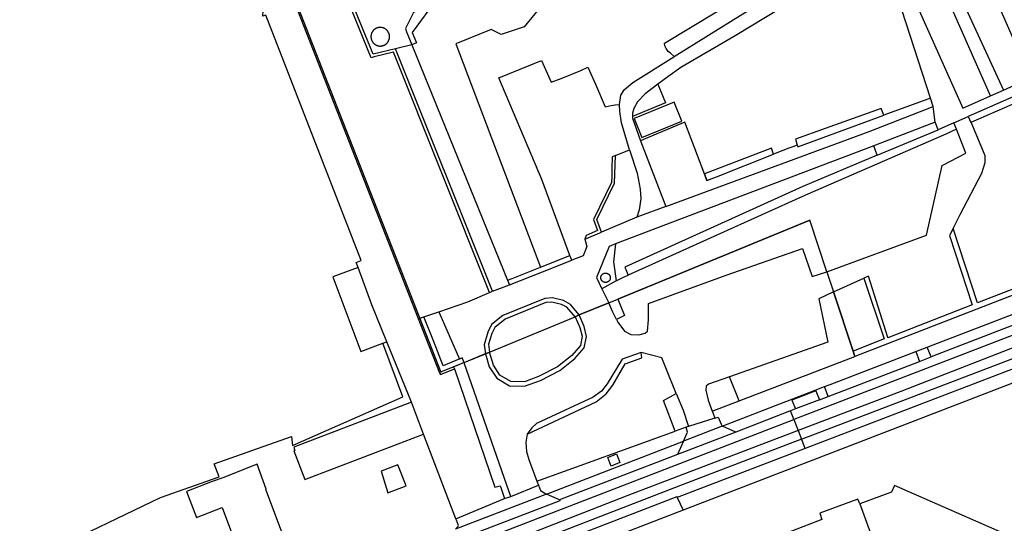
# Model space of a CAD drawing. Header units: metres. Extents: x 174255 to 175175, y 462028 to 462911.
# Tile 215 of 256: x 175055.17 to 175056.751, y 462729.224 to 462730.033. Entities that reach past the tile are written whole.
import ezdxf

# ---------------------------------------------------------------- set-up
doc = ezdxf.new("R2010")
doc.units = ezdxf.units.M
doc.layers.add('N-XX-AL-LIJN_0.20-G', color=7, linetype='Continuous', lineweight=25)

# ---------------------------------------------------------------- blocks, each defined once
blk = doc.blocks.new('Situatie')
at = {"lineweight": -3}
for p, q in [((-0.5939, 16.8602), (-0.2006, 15.8558)), ((0.585, 16.2954), (0.5231, 16.4868)), ((-0.2471, 16.381), (-0.2736, 16.3748)), ((0.6816, 16.2994), (0.7022, 16.3085)), ((0.5924, 16.257), (0.5894, 16.282)), ((0.6225, 16.2557), (0.6455, 16.2658)), ((0.6225, 16.2557), (0.5976, 16.2448)), ((0.4995, 16.2037), (0.494, 16.219)), ((0.1602, 16.1215), (0.114, 16.1044)), ((0.0833, 15.9729), (0.3915, 16.0998)), ((0.4189, 16.0166), (0.3915, 16.0998)), ((0.0305, 16.069), (0.0574, 16.0804)), ((0.4189, 16.0166), (0.4295, 15.9846)), ((0.4189, 16.0166), (0.4295, 15.9846)), ((-0.1179, 15.9855), (-0.0907, 15.9958)), ((-0.0937, 16.0032), (-0.0907, 15.9958)), ((0.4608, 15.8895), (0.4295, 15.9846)), ((0.4295, 15.9846), (0.4608, 15.8895)), ((0.0214, 15.9474), (0.0689, 15.967)), ((0.0689, 15.967), (0.0833, 15.9729)), ((-0.2278, 15.9447), (-0.2041, 15.9527)), ((-0.1227, 15.888), (0.0149, 15.9447)), ((0.0084, 15.942), (0.0149, 15.9447)), ((0.0149, 15.9447), (0.0214, 15.9474)), ((0.0214, 15.9474), (0.0149, 15.9447)), ((-0.1227, 15.888), (0.0084, 15.942)), ((0.7747, 15.937), (0.3659, 15.7798)), ((-0.2478, 15.8074), (-0.2873, 15.9046)), ((0.3782, 15.748), (0.7873, 15.9045)), ((-0.1635, 15.8712), (-0.1292, 15.8854)), ((-0.1635, 15.8712), (-0.1292, 15.8853)), ((-0.1292, 15.8853), (-0.1227, 15.888)), ((-0.1227, 15.888), (-0.1292, 15.8853)), ((0.278, 15.8098), (0.4636, 15.881)), ((0.4631, 15.8826), (0.4608, 15.8895)), ((0.4608, 15.8895), (0.4636, 15.881)), ((0.5614, 15.8887), (0.5674, 15.873)), ((0.5674, 15.873), (0.5861, 15.8802)), ((-0.1708, 15.8682), (-0.1986, 15.8567)), ((-0.1635, 15.8712), (-0.1708, 15.8682)), ((0.4209, 15.8168), (0.5674, 15.873)), ((-0.1986, 15.8567), (-0.2006, 15.8558)), ((0.278, 15.8098), (0.2626, 15.8481)), ((0.4209, 15.8168), (0.4149, 15.8325)), ((0.4009, 15.8256), (0.4069, 15.8114)), ((0.4069, 15.8114), (0.4209, 15.8168)), ((0.2347, 15.7932), (0.278, 15.8098)), ((0.4069, 15.8114), (0.3683, 15.7966)), ((-0.5671, 15.42), (0.3659, 15.7798)), ((0.239, 15.7818), (0.197, 15.7685)), ((0.3659, 15.7798), (0.3728, 15.7619)), ((-0.1768, 15.6204), (-0.2283, 15.7564)), ((0.2726, 15.7596), (0.1793, 15.7233)), ((0.3728, 15.7619), (0.3782, 15.748)), ((0.3839, 15.7332), (0.1788, 15.6546)), ((-0.0466, 15.6808), (-0.0442, 15.6743)), ((-0.0886, 15.6562), (-0.0442, 15.6743)), ((-0.1768, 15.6204), (-0.0984, 15.6528)), ((-0.0984, 15.6528), (-0.0886, 15.6562)), ((0.1788, 15.6546), (0.1882, 15.6341))]:
    blk.add_line(p, q, dxfattribs=at)
for points in [[(-0.3043, 17.4716), (-0.7139, 17.2838), (-0.7183, 17.2812), (-0.7198, 17.279), (-0.7198, 17.2767), (-0.7165, 17.268), (-0.5689, 16.8804), (-0.5693, 16.8764), (-0.5707, 16.8744), (-0.5735, 16.8731), (-0.574, 16.8728), (-0.5779, 16.8717), (-0.5823, 16.8726), (-0.5852, 16.8748), (-0.5963, 16.8708), (-0.4958, 16.6), (-0.497, 16.596), (-0.4931, 16.5973), (-0.2369, 15.9417), (-0.2326, 15.9431), (-0.2278, 15.9447)], [(0.686, 16.8751), (0.8712, 16.465), (0.908, 16.3811), (0.6455, 16.2658)], [(0.1738, 16.3621), (0.284, 16.4308), (0.3664, 16.4803), (0.3236, 16.5761), (0.2935, 16.5642), (0.2795, 16.5976), (0.3102, 16.6085), (0.2812, 16.6671), (0.1543, 16.6141), (0.1451, 16.6361), (0.1391, 16.6336)], [(-0.3336, 16.0234), (-0.3368, 16.0319), (-0.3285, 16.0348), (-0.4814, 16.4288), (-0.4861, 16.4268), (-0.4859, 16.4357), (-0.5157, 16.532), (-0.497, 16.596)], [(-0.1225, 15.9835), (-0.2766, 16.369), (-0.3075, 16.3615), (-0.3123, 16.3602), (-0.3885, 16.5472), (-0.3839, 16.5491)], [(-0.1225, 15.9835), (-0.1179, 15.9855), (-0.2736, 16.3748), (-0.3094, 16.3661), (-0.3839, 16.5491)], [(0.0082, 16.5401), (-0.1832, 16.4607), (-0.2446, 16.4327), (-0.2575, 16.4073), (-0.2556, 16.4021), (-0.2471, 16.381)], [(0.0112, 16.5327), (-0.2197, 16.4369), (-0.2465, 16.4009), (-0.2397, 16.384), (-0.2471, 16.381)], [(0.607, 16.5153), (0.7022, 16.3085), (0.7024, 16.3082), (0.7454, 16.3281), (0.6539, 16.5369)], [(0.1738, 16.3621), (0.1677, 16.3674), (0.1643, 16.3701), (0.1608, 16.375), (0.1586, 16.3796), (0.1584, 16.3836), (0.2835, 16.4598), (0.2484, 16.5228), (0.2085, 16.5261), (0.1793, 16.5142)], [(0.4832, 16.5042), (0.4055, 16.4718), (0.3432, 16.4388), (0.2718, 16.3956), (0.1843, 16.3448), (0.1636, 16.3294), (0.1478, 16.3176), (0.1599, 16.2877), (0.1068, 16.2661), (0.1068, 16.2632), (0.1198, 16.227)], [(0.5442, 16.4878), (0.637, 16.2795), (0.6816, 16.2994), (0.5894, 16.5078)], [(0.0351, 16.4724), (-0.0426, 16.4398), (-0.0668, 16.4101), (-0.1038, 16.3975), (-0.12, 16.4058), (-0.1768, 16.3825), (-0.0405, 16.0242)], [(-0.2845, 16.3875), (-0.2844, 16.3877), (-0.2843, 16.388), (-0.2842, 16.3882), (-0.284, 16.3887), (-0.2839, 16.3889), (-0.2838, 16.3892), (-0.2837, 16.3894), (-0.2836, 16.3897), (-0.2836, 16.3899), (-0.2835, 16.3902), (-0.2834, 16.3904), (-0.2834, 16.3907), (-0.2833, 16.3909), (-0.2833, 16.3912), (-0.2832, 16.3914), (-0.2832, 16.3917), (-0.2831, 16.392), (-0.2831, 16.3922), (-0.2831, 16.3925), (-0.283, 16.3933), (-0.283, 16.3935), (-0.283, 16.3938), (-0.283, 16.3943), (-0.283, 16.3948), (-0.2831, 16.3956), (-0.2831, 16.3959), (-0.2831, 16.3961), (-0.2832, 16.3964), (-0.2832, 16.3966), (-0.2833, 16.3969), (-0.2833, 16.3971), (-0.2834, 16.3974), (-0.2834, 16.3976), (-0.2836, 16.3982), (-0.2836, 16.3984), (-0.2838, 16.3989), (-0.2839, 16.3991), (-0.284, 16.3994), (-0.2841, 16.3996), (-0.2843, 16.4001), (-0.2844, 16.4004), (-0.2845, 16.4006), (-0.2846, 16.4008), (-0.2847, 16.4011), (-0.2849, 16.4013), (-0.285, 16.4015), (-0.2851, 16.4017), (-0.2853, 16.402), (-0.2854, 16.4022), (-0.2856, 16.4024), (-0.2857, 16.4026), (-0.2858, 16.4028), (-0.286, 16.403), (-0.2862, 16.4032), (-0.2863, 16.4034), (-0.2865, 16.4036), (-0.2867, 16.4038), (-0.2868, 16.404), (-0.287, 16.4042), (-0.2872, 16.4044), (-0.2874, 16.4046), (-0.2875, 16.4048), (-0.2877, 16.405), (-0.2879, 16.4051), (-0.2881, 16.4053), (-0.2883, 16.4055), (-0.2885, 16.4057), (-0.2887, 16.4058), (-0.2889, 16.406), (-0.2891, 16.4061), (-0.2894, 16.4063), (-0.2896, 16.4064), (-0.2898, 16.4066), (-0.29, 16.4067), (-0.2902, 16.4068), (-0.2905, 16.407), (-0.2907, 16.4071), (-0.2909, 16.4072), (-0.2911, 16.4073), (-0.2914, 16.4075), (-0.2916, 16.4076), (-0.2919, 16.4077), (-0.2921, 16.4078), (-0.2923, 16.4079), (-0.2926, 16.408), (-0.2928, 16.4081), (-0.2931, 16.4082), (-0.2933, 16.4083), (-0.2936, 16.4083), (-0.2938, 16.4084), (-0.2941, 16.4085), (-0.2943, 16.4085), (-0.2946, 16.4086), (-0.2948, 16.4086), (-0.2951, 16.4087), (-0.2953, 16.4088), (-0.2956, 16.4088), (-0.2959, 16.4088), (-0.2961, 16.4089), (-0.2964, 16.4089), (-0.2969, 16.4089), (-0.2972, 16.409), (-0.2974, 16.409), (-0.2977, 16.409), (-0.2979, 16.409), (-0.2982, 16.409), (-0.2985, 16.409), (-0.2987, 16.409), (-0.299, 16.4089), (-0.2992, 16.4089), (-0.2995, 16.4089), (-0.2998, 16.4089), (-0.3, 16.4088), (-0.3003, 16.4088), (-0.3005, 16.4088), (-0.3008, 16.4087), (-0.301, 16.4086), (-0.3013, 16.4086), (-0.3016, 16.4085), (-0.3018, 16.4085), (-0.3021, 16.4084), (-0.3023, 16.4083), (-0.3026, 16.4083), (-0.3028, 16.4082), (-0.303, 16.4081), (-0.3033, 16.408), (-0.3035, 16.4079), (-0.3038, 16.4078), (-0.304, 16.4077), (-0.3043, 16.4076), (-0.3045, 16.4075), (-0.3047, 16.4073), (-0.305, 16.4072), (-0.3052, 16.4071), (-0.3054, 16.407), (-0.3056, 16.4068), (-0.3059, 16.4067), (-0.3061, 16.4066), (-0.3063, 16.4064), (-0.3065, 16.4063), (-0.3067, 16.4061), (-0.3069, 16.406), (-0.3071, 16.4058), (-0.3073, 16.4057), (-0.3075, 16.4055), (-0.3077, 16.4053), (-0.3079, 16.4051), (-0.3081, 16.405), (-0.3083, 16.4048), (-0.3085, 16.4046), (-0.3087, 16.4044), (-0.3089, 16.4042), (-0.309, 16.404), (-0.3092, 16.4038), (-0.3094, 16.4036), (-0.3096, 16.4034), (-0.3097, 16.4032), (-0.3099, 16.403), (-0.31, 16.4028), (-0.3102, 16.4026), (-0.3103, 16.4024), (-0.3105, 16.4022), (-0.3106, 16.402), (-0.3107, 16.4017), (-0.3109, 16.4015), (-0.311, 16.4013), (-0.3111, 16.4011), (-0.3113, 16.4008), (-0.3114, 16.4006), (-0.3115, 16.4004), (-0.3116, 16.4001), (-0.3117, 16.3999), (-0.3118, 16.3996), (-0.3119, 16.3994), (-0.312, 16.3991), (-0.3121, 16.3989), (-0.3122, 16.3986), (-0.3122, 16.3984), (-0.3124, 16.3976), (-0.3125, 16.3974), (-0.3126, 16.3971), (-0.3126, 16.3969), (-0.3127, 16.3966), (-0.3127, 16.3964), (-0.3127, 16.3961), (-0.3128, 16.3959), (-0.3128, 16.3956), (-0.3129, 16.3948), (-0.3129, 16.3943), (-0.3129, 16.3938), (-0.3129, 16.3933), (-0.3128, 16.3925), (-0.3128, 16.3922), (-0.3127, 16.392), (-0.3127, 16.3917), (-0.3127, 16.3914), (-0.3126, 16.3912), (-0.3126, 16.3909), (-0.3125, 16.3907), (-0.3124, 16.3904), (-0.3124, 16.3902), (-0.3123, 16.3899), (-0.3122, 16.3897), (-0.3122, 16.3894), (-0.3121, 16.3892), (-0.312, 16.3889), (-0.3119, 16.3887), (-0.3118, 16.3884), (-0.3117, 16.3882), (-0.3116, 16.388), (-0.3115, 16.3877), (-0.3114, 16.3875), (-0.3113, 16.3872), (-0.3111, 16.387), (-0.311, 16.3868), (-0.3109, 16.3866), (-0.3107, 16.3863), (-0.3106, 16.3861), (-0.3105, 16.3859), (-0.3103, 16.3857), (-0.3102, 16.3855), (-0.31, 16.3852), (-0.3099, 16.385), (-0.3097, 16.3848), (-0.3096, 16.3846), (-0.3094, 16.3844), (-0.3092, 16.3842), (-0.309, 16.384), (-0.3089, 16.3838), (-0.3087, 16.3836), (-0.3085, 16.3835), (-0.3083, 16.3833), (-0.3081, 16.3831), (-0.3079, 16.3829), (-0.3077, 16.3828), (-0.3075, 16.3826), (-0.3073, 16.3824), (-0.3071, 16.3823), (-0.3069, 16.3821), (-0.3067, 16.3819), (-0.3065, 16.3818), (-0.3063, 16.3816), (-0.3061, 16.3815), (-0.3059, 16.3814), (-0.3056, 16.3812), (-0.3054, 16.3811), (-0.3052, 16.381), (-0.305, 16.3808), (-0.3047, 16.3807), (-0.3045, 16.3806), (-0.3043, 16.3805), (-0.304, 16.3804), (-0.3038, 16.3803), (-0.3035, 16.3802), (-0.3033, 16.3801), (-0.303, 16.38), (-0.3028, 16.3799), (-0.3026, 16.3798), (-0.3023, 16.3797), (-0.3021, 16.3797), (-0.3018, 16.3796), (-0.3016, 16.3795), (-0.3013, 16.3795), (-0.301, 16.3794), (-0.3008, 16.3794), (-0.3005, 16.3793), (-0.3003, 16.3793), (-0.3, 16.3792), (-0.2998, 16.3792), (-0.2995, 16.3792), (-0.2992, 16.3791), (-0.299, 16.3791), (-0.2987, 16.3791), (-0.2985, 16.3791), (-0.2982, 16.3791), (-0.2979, 16.3791), (-0.2977, 16.3791), (-0.2974, 16.3791), (-0.2972, 16.3791), (-0.2969, 16.3791), (-0.2966, 16.3791), (-0.2964, 16.3792), (-0.2961, 16.3792), (-0.2959, 16.3792), (-0.2956, 16.3793), (-0.2953, 16.3793), (-0.2951, 16.3794), (-0.2948, 16.3794), (-0.2946, 16.3795), (-0.2943, 16.3795), (-0.2941, 16.3796), (-0.2938, 16.3797), (-0.2936, 16.3797), (-0.2933, 16.3798), (-0.2931, 16.3799), (-0.2928, 16.38), (-0.2926, 16.3801), (-0.2923, 16.3802), (-0.2921, 16.3803), (-0.2919, 16.3804), (-0.2916, 16.3805), (-0.2914, 16.3806), (-0.2911, 16.3807), (-0.2909, 16.3808), (-0.2907, 16.381), (-0.2905, 16.3811), (-0.2902, 16.3812), (-0.29, 16.3814), (-0.2898, 16.3815), (-0.2896, 16.3816), (-0.2894, 16.3818), (-0.2891, 16.3819), (-0.2889, 16.3821), (-0.2887, 16.3823), (-0.2885, 16.3824), (-0.2883, 16.3826), (-0.2881, 16.3828), (-0.2879, 16.3829), (-0.2877, 16.3831), (-0.2875, 16.3833), (-0.2874, 16.3835), (-0.2872, 16.3836), (-0.287, 16.3838), (-0.2868, 16.384), (-0.2867, 16.3842), (-0.2865, 16.3844), (-0.2863, 16.3846), (-0.2862, 16.3848), (-0.286, 16.385), (-0.2858, 16.3852), (-0.2857, 16.3855), (-0.2856, 16.3857), (-0.2854, 16.3859), (-0.2853, 16.3861), (-0.2851, 16.3863), (-0.285, 16.3866), (-0.2849, 16.3868), (-0.2847, 16.387), (-0.2846, 16.3872), (-0.2845, 16.3875)], [(-0.2471, 16.381), (-0.0937, 16.0032), (-0.0863, 16.0061), (-0.0405, 16.0242)], [(0.9292, 16.3784), (1.0475, 16.1167), (0.6606, 15.9669), (0.6213, 16.0862), (0.6329, 16.1086), (0.6673, 16.1752), (0.6727, 16.1923), (0.6727, 16.2031), (0.6504, 16.2567), (0.9292, 16.3784)], [(-0.0405, 16.0242), (0.0066, 16.0427), (-0.0388, 16.1647), (-0.1076, 16.3279), (-0.0389, 16.3559), (-0.0234, 16.321), (-0.0078, 16.327), (0.0242, 16.3398), (0.0354, 16.3451), (0.0473, 16.3176), (0.0629, 16.2814), (0.0725, 16.2838), (0.0792, 16.2846), (0.0863, 16.2852), (0.0884, 16.3003), (0.0942, 16.3094), (0.1075, 16.3203), (0.1733, 16.3618), (0.1738, 16.3621)], [(0.1478, 16.3176), (0.1273, 16.3024), (0.1149, 16.2893), (0.109, 16.2789), (0.1068, 16.2713), (0.1068, 16.2661)], [(0.2264, 16.163), (0.2213, 16.1767), (0.191, 16.2568), (0.1485, 16.239), (0.1198, 16.227), (0.1602, 16.1215), (0.4865, 16.242), (0.5894, 16.282), (0.585, 16.2954), (0.5101, 16.268)], [(0.1023, 16.2123), (0.0893, 16.2557), (0.0866, 16.2738), (0.0863, 16.2852)], [(0.1219, 16.2324), (0.186, 16.2585), (0.1736, 16.2888), (0.1095, 16.2627), (0.1219, 16.2324)], [(0.5101, 16.268), (0.5057, 16.2789), (0.4161, 16.2467), (0.3683, 16.2295), (0.3714, 16.2201)], [(0.3714, 16.2201), (0.3722, 16.2178), (0.3723, 16.2175), (0.5101, 16.268)], [(0.6268, 16.2456), (0.6225, 16.2557), (0.6455, 16.2658), (0.6498, 16.2564), (0.6504, 16.2567)], [(0.4189, 16.0166), (0.5786, 16.0755), (0.6041, 16.1871), (0.6416, 16.2073), (0.6268, 16.2456), (0.6096, 16.2378), (0.3846, 16.1396), (0.0998, 16.0115)], [(0.4995, 16.2037), (0.5976, 16.2448), (0.5924, 16.257), (0.4966, 16.22), (0.494, 16.219)], [(0.114, 16.1044), (0.0574, 16.0804), (0.0495, 16.1005), (0.0782, 16.1589), (0.0796, 16.2032), (0.1023, 16.2123), (0.1144, 16.175), (0.1192, 16.1496), (0.1202, 16.1341), (0.1176, 16.1161), (0.114, 16.1044)], [(0.494, 16.219), (0.171, 16.0962), (0.0795, 16.0615), (0.0765, 16.0328), (0.0805, 16.0022)], [(0.3334, 16.2055), (0.33, 16.215), (0.2224, 16.1738), (0.2264, 16.163)], [(0.3714, 16.2201), (0.3643, 16.2173), (0.3576, 16.215), (0.3334, 16.2055)], [(0.0796, 16.2032), (0.0745, 16.2012), (0.074, 16.1833), (0.0736, 16.1703), (0.0732, 16.1601), (0.0441, 16.1007), (0.051, 16.0831), (0.0325, 16.0752), (0.0305, 16.069), (0.0338, 16.0576), (0.0275, 16.0424), (0.0094, 16.0352), (0.0066, 16.0427)], [(0.4995, 16.2037), (0.3802, 16.1537), (0.0947, 16.0242), (0.0998, 16.0115)], [(0.2264, 16.163), (0.2418, 16.169), (0.3334, 16.2055)], [(0.2347, 15.7932), (0.2361, 15.7894), (0.239, 15.7818), (0.2446, 15.7835), (0.2492, 15.7722), (0.251, 15.7691), (0.3528, 15.8085), (0.3545, 15.8092), (0.4003, 15.8269), (0.4149, 15.8325), (0.424, 15.836), (0.5614, 15.8887), (0.58, 15.8959), (0.5893, 15.8995), (1.0702, 16.0841), (1.0591, 16.1137), (1.0505, 16.1101), (1.0512, 16.1085), (0.4636, 15.881)], [(0.4189, 16.0166), (0.3915, 16.0998), (0.0833, 15.9728)], [(0.6213, 16.0862), (0.6155, 16.0749), (0.6522, 15.9636), (0.5167, 15.911), (0.5167, 15.9111), (0.4854, 16.0096), (0.478, 16.0063)], [(1.0702, 16.0841), (1.0735, 16.0854), (1.0768, 16.0866), (1.0807, 16.0764), (1.0768, 16.0749), (0.8411, 15.9853), (0.7962, 15.9683), (0.7986, 15.9631), (0.7694, 15.9507), (0.5956, 15.8838), (0.5861, 15.8802), (0.58, 15.8959)], [(0.0795, 16.0615), (0.0694, 16.0576), (0.049, 16.0078), (0.0579, 15.9896)], [(0.0833, 15.9728), (0.0942, 15.9466), (0.0811, 15.9402), (0.0832, 15.936), (0.0943, 15.9216), (0.1041, 15.9161), (0.1168, 15.9158), (0.1274, 15.9184), (0.131, 15.9212), (0.1328, 15.9395), (0.1328, 15.9658), (0.2571, 16.0111), (0.3796, 16.0541), (0.3952, 16.0092), (0.4189, 16.0166)], [(-0.2939, 15.902), (-0.2873, 15.9046), (-0.3112, 15.9636), (-0.3336, 16.0234), (-0.3739, 16.0086), (-0.3288, 15.8889), (-0.2939, 15.902)], [(-0.0907, 15.9958), (-0.0376, 16.0167), (0.0094, 16.0352)], [(0.0641, 16.0147), (0.0642, 16.0147), (0.0644, 16.0147), (0.0645, 16.0147), (0.0646, 16.0147), (0.0648, 16.0147), (0.0649, 16.0147), (0.065, 16.0146), (0.0651, 16.0146), (0.0653, 16.0146), (0.0654, 16.0146), (0.0655, 16.0145), (0.0657, 16.0145), (0.0658, 16.0145), (0.0659, 16.0144), (0.066, 16.0144), (0.0662, 16.0143), (0.0663, 16.0143), (0.0664, 16.0143), (0.0665, 16.0142), (0.0667, 16.0142), (0.0668, 16.0141), (0.0669, 16.014), (0.067, 16.014), (0.0671, 16.0139), (0.0673, 16.0139), (0.0674, 16.0138), (0.0675, 16.0137), (0.0676, 16.0137), (0.0677, 16.0136), (0.0678, 16.0135), (0.0679, 16.0135), (0.068, 16.0134), (0.0682, 16.0133), (0.0683, 16.0132), (0.0684, 16.0131), (0.0685, 16.0131), (0.0686, 16.013), (0.0687, 16.0129), (0.0688, 16.0128), (0.0689, 16.0127), (0.069, 16.0126), (0.0691, 16.0125), (0.0692, 16.0123), (0.0693, 16.0122), (0.0694, 16.0122), (0.0695, 16.0121), (0.0696, 16.0119), (0.0697, 16.0118), (0.0698, 16.0117), (0.0698, 16.0116), (0.0699, 16.0115), (0.07, 16.0114), (0.0701, 16.0113), (0.0701, 16.0112), (0.0702, 16.0111), (0.0703, 16.011), (0.0703, 16.0109), (0.0704, 16.0107), (0.0704, 16.0106), (0.0705, 16.0105), (0.0706, 16.0104), (0.0706, 16.0103), (0.0707, 16.0101), (0.0707, 16.01), (0.0708, 16.0099), (0.0708, 16.0098), (0.0709, 16.0097), (0.0709, 16.0095), (0.0709, 16.0094), (0.071, 16.0093), (0.071, 16.0091), (0.0711, 16.009), (0.0711, 16.0088), (0.0711, 16.0086), (0.0712, 16.0085), (0.0712, 16.0082), (0.0712, 16.0081), (0.0712, 16.008), (0.0712, 16.0078), (0.0713, 16.0077), (0.0713, 16.0076), (0.0713, 16.0074), (0.0713, 16.0069), (0.0713, 16.0068), (0.0712, 16.0065), (0.0712, 16.0064), (0.0712, 16.0063), (0.0712, 16.0061), (0.0712, 16.006), (0.0712, 16.0059), (0.0711, 16.0057), (0.0711, 16.0056), (0.0711, 16.0055), (0.0711, 16.0053), (0.071, 16.0052), (0.071, 16.0051), (0.0709, 16.005), (0.0709, 16.0048), (0.0709, 16.0047), (0.0708, 16.0046), (0.0708, 16.0045), (0.0707, 16.0043), (0.0707, 16.0042), (0.0706, 16.0041), (0.0706, 16.004), (0.0705, 16.0039), (0.0704, 16.0037), (0.0704, 16.0036), (0.0703, 16.0035), (0.0703, 16.0034), (0.0702, 16.0033), (0.0701, 16.0032), (0.0701, 16.0031), (0.07, 16.003), (0.0699, 16.0028), (0.0698, 16.0027), (0.0698, 16.0026), (0.0697, 16.0025), (0.0696, 16.0024), (0.0695, 16.0023), (0.0694, 16.0022), (0.0693, 16.0021), (0.0692, 16.002), (0.0691, 16.0019), (0.0691, 16.0018), (0.069, 16.0017), (0.0689, 16.0016), (0.0688, 16.0016), (0.0687, 16.0015), (0.0686, 16.0014), (0.0685, 16.0013), (0.0684, 16.0012), (0.0683, 16.0011), (0.0682, 16.0011), (0.068, 16.001), (0.0679, 16.0009), (0.0678, 16.0008), (0.0677, 16.0008), (0.0676, 16.0007), (0.0675, 16.0006), (0.0674, 16.0006), (0.0673, 16.0005), (0.0671, 16.0004), (0.067, 16.0004), (0.0669, 16.0003), (0.0668, 16.0003), (0.0667, 16.0002), (0.0665, 16.0002), (0.0664, 16.0001), (0.0663, 16.0001), (0.0662, 16), (0.066, 16), (0.0659, 15.9999), (0.0658, 15.9999), (0.0657, 15.9999), (0.0655, 15.9998), (0.0654, 15.9998), (0.0653, 15.9998), (0.0651, 15.9998), (0.065, 15.9997), (0.0649, 15.9997), (0.0648, 15.9997), (0.0646, 15.9997), (0.0645, 15.9997), (0.0644, 15.9996), (0.0642, 15.9996), (0.0641, 15.9996), (0.064, 15.9996), (0.0638, 15.9996), (0.0637, 15.9996), (0.0636, 15.9996), (0.0634, 15.9996), (0.0633, 15.9996), (0.0632, 15.9996), (0.063, 15.9996), (0.0629, 15.9997), (0.0628, 15.9997), (0.0627, 15.9997), (0.0625, 15.9997), (0.0624, 15.9997), (0.0623, 15.9998), (0.0621, 15.9998), (0.062, 15.9998), (0.0619, 15.9998), (0.0617, 15.9999), (0.0616, 15.9999), (0.0615, 15.9999), (0.0614, 16), (0.0612, 16), (0.0611, 16.0001), (0.061, 16.0001), (0.0609, 16.0002), (0.0607, 16.0002), (0.0606, 16.0003), (0.0605, 16.0003), (0.0604, 16.0004), (0.0603, 16.0004), (0.0602, 16.0005), (0.06, 16.0006), (0.0599, 16.0006), (0.0598, 16.0007), (0.0597, 16.0008), (0.0596, 16.0008), (0.0595, 16.0009), (0.0594, 16.001), (0.0593, 16.0011), (0.0591, 16.0011), (0.059, 16.0012), (0.0589, 16.0013), (0.0588, 16.0014), (0.0587, 16.0015), (0.0586, 16.0016), (0.0585, 16.0016), (0.0584, 16.0017), (0.0584, 16.0018), (0.0583, 16.0019), (0.0582, 16.002), (0.0581, 16.0021), (0.058, 16.0022), (0.0579, 16.0023), (0.0578, 16.0024), (0.0577, 16.0025), (0.0577, 16.0026), (0.0576, 16.0027), (0.0575, 16.0028), (0.0574, 16.003), (0.0574, 16.0031), (0.0573, 16.0032), (0.0572, 16.0033), (0.0571, 16.0034), (0.0571, 16.0035), (0.057, 16.0036), (0.057, 16.0037), (0.0569, 16.0039), (0.0568, 16.004), (0.0568, 16.0041), (0.0567, 16.0042), (0.0567, 16.0043), (0.0566, 16.0045), (0.0566, 16.0046), (0.0565, 16.0047), (0.0565, 16.0048), (0.0565, 16.005), (0.0564, 16.0051), (0.0564, 16.0052), (0.0563, 16.0053), (0.0563, 16.0055), (0.0563, 16.0056), (0.0563, 16.0057), (0.0562, 16.0059), (0.0562, 16.006), (0.0562, 16.0061), (0.0562, 16.0063), (0.0562, 16.0064), (0.0562, 16.0065), (0.0562, 16.0066), (0.0561, 16.0068), (0.0561, 16.0069), (0.0561, 16.0074), (0.0561, 16.0076), (0.0562, 16.0078), (0.0562, 16.008), (0.0562, 16.0081), (0.0562, 16.0082), (0.0562, 16.0084), (0.0562, 16.0085), (0.0563, 16.0086), (0.0563, 16.0088), (0.0563, 16.0089), (0.0563, 16.009), (0.0564, 16.0091), (0.0564, 16.0093), (0.0565, 16.0094), (0.0565, 16.0095), (0.0565, 16.0097), (0.0566, 16.0098), (0.0566, 16.0099), (0.0567, 16.01), (0.0567, 16.0101), (0.0568, 16.0103), (0.0568, 16.0104), (0.0569, 16.0105), (0.057, 16.0106), (0.057, 16.0107), (0.0571, 16.0109), (0.0571, 16.011), (0.0572, 16.0111), (0.0573, 16.0112), (0.0574, 16.0113), (0.0574, 16.0114), (0.0575, 16.0115), (0.0576, 16.0116), (0.0577, 16.0117), (0.0577, 16.0118), (0.0578, 16.0119), (0.0579, 16.0121), (0.058, 16.0122), (0.0581, 16.0122), (0.0582, 16.0123), (0.0583, 16.0124), (0.0584, 16.0125), (0.0584, 16.0126), (0.0585, 16.0127), (0.0586, 16.0128), (0.0587, 16.0129), (0.0588, 16.013), (0.0589, 16.0131), (0.059, 16.0131), (0.0591, 16.0132), (0.0593, 16.0133), (0.0594, 16.0134), (0.0595, 16.0135), (0.0596, 16.0135), (0.0597, 16.0136), (0.0598, 16.0137), (0.0599, 16.0137), (0.06, 16.0138), (0.0602, 16.0139), (0.0603, 16.0139), (0.0604, 16.014), (0.0605, 16.014), (0.0606, 16.0141), (0.0607, 16.0142), (0.0609, 16.0142), (0.061, 16.0143), (0.0611, 16.0143), (0.0612, 16.0143), (0.0614, 16.0144), (0.0615, 16.0144), (0.0616, 16.0145), (0.0617, 16.0145), (0.0619, 16.0145), (0.062, 16.0146), (0.0621, 16.0146), (0.0623, 16.0146), (0.0624, 16.0146), (0.0625, 16.0147), (0.0627, 16.0147), (0.0628, 16.0147), (0.0629, 16.0147), (0.063, 16.0147), (0.0632, 16.0147), (0.0633, 16.0147), (0.0634, 16.0147), (0.0636, 16.0148), (0.0637, 16.0148), (0.0638, 16.0148), (0.064, 16.0147), (0.0641, 16.0147)], [(0.0805, 16.0022), (0.0924, 16.0082), (0.0998, 16.0115)], [(0.4295, 15.9846), (0.478, 16.0063), (0.5108, 15.9089), (0.4608, 15.8895)], [(0.0805, 16.0022), (0.0579, 15.9896), (0.0689, 15.9669), (0.0833, 15.9728)], [(-0.2041, 15.9527), (-0.1573, 15.9685), (-0.1225, 15.9835)], [(0.0214, 15.9474), (0.0073, 15.964), (-0.0038, 15.9705), (-0.0213, 15.9751), (-0.0338, 15.9741), (-0.1013, 15.9464), (-0.1193, 15.932), (-0.1254, 15.9197), (-0.1313, 15.8993), (-0.1292, 15.8853)], [(0.4295, 15.9846), (0.406, 15.9732), (0.4206, 15.904), (0.2626, 15.8481)], [(0.0149, 15.9447), (0.0016, 15.9598), (-0.0069, 15.9642), (-0.0226, 15.9682), (-0.032, 15.9674), (-0.0974, 15.9406), (-0.1139, 15.9275), (-0.1188, 15.9175), (-0.1244, 15.9004), (-0.1227, 15.888)], [(0.0811, 15.9402), (0.0748, 15.9528), (0.0689, 15.9669), (0.0214, 15.9474)], [(-0.2041, 15.9527), (-0.1707, 15.8767), (-0.1728, 15.8758), (-0.1967, 15.8657), (-0.2127, 15.9061), (-0.2278, 15.9447)], [(-0.1292, 15.8853), (-0.1229, 15.8644), (-0.111, 15.846), (-0.0907, 15.8338), (-0.0662, 15.833), (-0.0407, 15.8424), (-0.0099, 15.8582), (0.0146, 15.8774), (0.0293, 15.8949), (0.0329, 15.9129), (0.0293, 15.9292), (0.0214, 15.9474)], [(0.0149, 15.9447), (0.0226, 15.9271), (0.026, 15.9136), (0.0234, 15.8986), (0.0098, 15.8825), (-0.0135, 15.8642), (-0.0439, 15.8486), (-0.0666, 15.84), (-0.0885, 15.8405), (-0.1062, 15.8511), (-0.1164, 15.8669), (-0.1227, 15.888)], [(-0.2369, 15.9417), (-0.2029, 15.8548), (-0.2011, 15.8519), (-0.1787, 15.8609), (-0.114, 15.671), (-0.1053, 15.6732), (-0.1044, 15.6708), (-0.0984, 15.6528)], [(0.7814, 15.9196), (0.7749, 15.9171), (0.5375, 15.8248), (0.3728, 15.7619)], [(0.7914, 15.8667), (0.1882, 15.6341), (-0.8261, 15.2428)], [(-1.1613, 15.241), (-1.1957, 15.3298), (-0.9917, 15.4786), (-0.9024, 15.5316), (-0.8331, 15.5668), (-0.6504, 15.6546), (-0.5565, 15.6876), (-0.5644, 15.7088), (-0.4401, 15.7525), (-0.4387, 15.7379), (-0.2615, 15.816), (-0.2939, 15.902)], [(-0.0622, 15.7564), (0.0485, 15.8083), (0.0649, 15.821), (0.0755, 15.8347), (0.0951, 15.8688), (0.1217, 15.8786), (0.1208, 15.8871)], [(0.1208, 15.8871), (0.0904, 15.8764), (0.0665, 15.8368), (0.0574, 15.8254), (0.0436, 15.8156), (-0.0474, 15.7734), (-0.0548, 15.7664), (-0.0622, 15.7564)], [(0.1771, 15.8215), (0.1612, 15.86), (0.1542, 15.8788), (0.1208, 15.8871)], [(0.7935, 15.8883), (0.7861, 15.8874), (0.3839, 15.7332)], [(-0.1635, 15.8712), (-0.1708, 15.8682), (-0.1801, 15.8643), (-0.1787, 15.8609)], [(-0.1635, 15.8712), (-0.1666, 15.8784), (-0.1707, 15.8767)], [(-0.0886, 15.6562), (-0.0945, 15.6741), (-0.1632, 15.8705), (-0.1635, 15.8712)], [(0.2626, 15.8481), (0.2291, 15.8362), (0.2251, 15.8334), (0.2245, 15.8268), (0.2281, 15.8105), (0.2347, 15.7932)], [(0.1753, 15.7609), (0.1569, 15.81), (0.1771, 15.8215)], [(0.1771, 15.8215), (0.1884, 15.7944), (0.197, 15.7685), (0.1931, 15.7673), (0.1753, 15.7609)], [(0.4003, 15.8269), (0.4009, 15.8256), (0.3626, 15.8108), (0.3683, 15.7966), (0.3606, 15.7936), (0.359, 15.7929), (0.2726, 15.7596), (0.2525, 15.7685), (0.251, 15.7691)], [(-0.2283, 15.7564), (-0.2478, 15.8074), (-0.4367, 15.7354), (-0.4351, 15.7296), (-0.4365, 15.7292), (-0.4189, 15.6834), (-0.2283, 15.7564)], [(0.3659, 15.7798), (0.3648, 15.7827), (0.3606, 15.7936)], [(0.3728, 15.7619), (0.0993, 15.6575), (-0.2387, 15.5256), (-0.5603, 15.4023)], [(-0.0622, 15.7564), (-0.0642, 15.7435), (-0.0634, 15.7285), (-0.0596, 15.7155), (-0.0466, 15.6808), (0.1753, 15.7609)], [(0.251, 15.7691), (0.1888, 15.7451), (0.195, 15.7592), (0.1931, 15.7673)], [(0.3782, 15.748), (0.1837, 15.6735), (-0.5546, 15.3877)], [(0.1793, 15.7233), (-0.0102, 15.6507), (-0.031, 15.6601), (0.1888, 15.7451), (0.1883, 15.744), (0.1793, 15.7233)], [(0.3839, 15.7332), (0.3796, 15.7442), (0.3782, 15.748)], [(0.0848, 15.7151), (0.0867, 15.7105), (0.0728, 15.7048), (0.0707, 15.7099), (0.0671, 15.7187), (0.081, 15.7244), (0.0848, 15.7151)], [(-0.4955, 15.7078), (-0.5505, 15.6863), (-0.5674, 15.6801), (-0.6089, 15.664), (-0.5926, 15.6225), (-0.5517, 15.6383), (-0.5055, 15.5155), (-0.4346, 15.5422), (-0.4817, 15.6676), (-0.4808, 15.668), (-0.4955, 15.7078)], [(-0.2564, 15.6731), (-0.2696, 15.707), (-0.2965, 15.6965), (-0.2858, 15.662), (-0.2564, 15.6731)], [(-0.0442, 15.6743), (-0.0409, 15.6655), (-0.031, 15.6601), (-0.1769, 15.6035), (-0.1729, 15.6084), (-0.1723, 15.6098), (-0.1757, 15.6181), (-0.1768, 15.6204)], [(0.6224, 15.4801), (0.626, 15.4883), (0.6784, 15.4654), (0.6922, 15.4972), (0.7063, 15.4911), (0.7445, 15.5784), (0.5271, 15.6735), (0.5225, 15.6629), (0.4715, 15.6441)], [(-0.331, 15.459), (0.1786, 15.6559), (0.1788, 15.6546)], [(-0.0102, 15.6507), (-0.0097, 15.6493), (-0.1839, 15.5823), (-0.1846, 15.5837)], [(0.4715, 15.6441), (0.4687, 15.6519), (0.4073, 15.6293), (0.4109, 15.6192), (0.3401, 15.5921), (0.325, 15.5863), (0.3431, 15.5381), (0.3541, 15.5087), (0.3666, 15.4762)], [(0.4715, 15.6441), (0.501, 15.5638), (0.5084, 15.5403), (0.5079, 15.5392)]]:
    blk.add_lwpolyline(points, dxfattribs=at)

msp = doc.modelspace()

# ---------------------------------------------------------------- block references
at = {"layer": 'N-XX-AL-LIJN_0.20-G'}
msp.add_blockref('Situatie', (175056.047, 462713.6112), dxfattribs=at)

doc.saveas('drawing.dxf')
